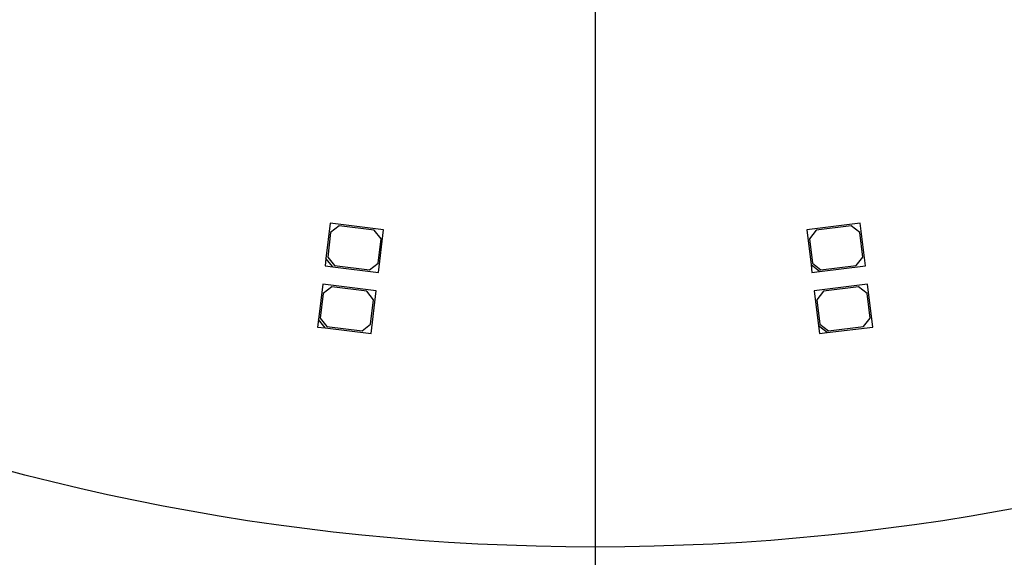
# Model space of a CAD drawing. Header units: millimetres. Extents: x 7 to 819, y 15 to 587.
# Tile 6 of 15: x 289 to 353, y 172 to 207. Entities that reach past the tile are written whole.
import ezdxf
from ezdxf.enums import TextEntityAlignment as Align
from ezdxf.lldxf.tags import DXFTag

# ---------------------------------------------------------------- set-up
doc = ezdxf.new("R2010")
doc.units = ezdxf.units.MM
doc.layers.add('Default', color=7, linetype='Continuous')
doc.layers.add('RDLED_350MM_4000', color=7, linetype='Continuous')
doc.styles.add('SEACAD_Arial', font='arial.ttf')
doc.styles.add('SEACAD_Solid_Edge_ANSI1_Symbols', font='semeca1.ttf')
tags = doc.linetypes.add('CENTER2', pattern=[28.575, 19.05, -3.175, 3.175, -3.175]).pattern_tags.tags
tags[10:11] = [DXFTag(74, 4), DXFTag(75, 0), DXFTag(340, '0'), DXFTag(46, 0.0), DXFTag(50, 0.0), DXFTag(44, 0.0), DXFTag(45, 0.0)]
tags[8:9] = [DXFTag(74, 4), DXFTag(75, 0), DXFTag(340, '0'), DXFTag(46, 0.0), DXFTag(50, 0.0), DXFTag(44, 0.0), DXFTag(45, 0.0)]
tags[6:7] = [DXFTag(74, 4), DXFTag(75, 0), DXFTag(340, '0'), DXFTag(46, 0.0), DXFTag(50, 0.0), DXFTag(44, 0.0), DXFTag(45, 0.0)]
tags[4:5] = [DXFTag(74, 4), DXFTag(75, 0), DXFTag(340, '0'), DXFTag(46, 0.0), DXFTag(50, 0.0), DXFTag(44, 0.0), DXFTag(45, 0.0)]
doc.dimstyles.new('ISO', dxfattribs={"dimtxt": 4.2, "dimasz": 4.2, "dimexe": 2.1, "dimexo": 0, "dimgap": 1.05, "dimtad": 1, "dimtxsty": 'SEACAD_Arial', "dimblk1": '_SE_FILLED', "dimblk2": '_SE_FILLED', "dimsah": 1, "dimcen": 2.1, "dimadec": 0, "dimazin": 0, "dimtfac": 0.5, "dimtdec": 3, "dimtmove": 0, "dimatfit": 3, "dimfxl": 1, "dimarcsym": 0})

# ---------------------------------------------------------------- blocks, each defined once
blk = doc.blocks.new('SEANNOT_GROUP10')
at = {"layer": 'Default', "color": 7, "linetype": 'CENTER2'}
blk.add_line((326.589, 510.517), (326.589, 139.913), dxfattribs=at)
blk = doc.blocks.new('SE1')
at = {"layer": 'RDLED_350MM_4000', "color": 7, "linetype": 'Continuous'}
for p, q in [((309.35, 193.591), (309.073, 191.307)), ((312.825, 193.169), (309.35, 193.591)), ((343.827, 193.591), (340.352, 193.169)), ((344.164, 190.811), (343.827, 193.591)), ((309.377, 192.983), (309.184, 191.394)), ((309.934, 193.419), (309.377, 192.983)), ((312.217, 193.142), (309.934, 193.419)), ((312.653, 192.585), (312.217, 193.142)), ((312.487, 190.389), (312.825, 193.169)), ((340.352, 193.169), (340.63, 190.885)), ((340.96, 193.142), (340.524, 192.585)), ((343.243, 193.419), (340.96, 193.142)), ((343.8, 192.983), (343.243, 193.419)), ((343.993, 191.394), (343.8, 192.983)), ((312.46, 190.997), (312.653, 192.585)), ((340.524, 192.585), (340.717, 190.997)), ((309.073, 191.307), (309.013, 190.811)), ((309.509, 190.751), (309.073, 191.307)), ((309.184, 191.394), (309.621, 190.838)), ((311.904, 190.561), (312.46, 190.997)), ((340.63, 190.885), (340.69, 190.389)), ((341.186, 190.449), (340.63, 190.885)), ((340.717, 190.997), (341.273, 190.561)), ((343.557, 190.838), (343.993, 191.394)), ((309.013, 190.811), (309.509, 190.751)), ((309.509, 190.751), (312.487, 190.389)), ((309.621, 190.838), (311.904, 190.561)), ((340.69, 190.389), (341.186, 190.449)), ((341.186, 190.449), (344.164, 190.811)), ((341.273, 190.561), (343.557, 190.838)), ((308.868, 189.62), (308.591, 187.336)), ((312.343, 189.198), (308.868, 189.62)), ((344.309, 189.62), (340.835, 189.198)), ((344.647, 186.84), (344.309, 189.62)), ((308.895, 189.012), (308.702, 187.424)), ((309.452, 189.448), (308.895, 189.012)), ((311.735, 189.171), (309.452, 189.448)), ((312.171, 188.614), (311.735, 189.171)), ((312.005, 186.418), (312.343, 189.198)), ((340.835, 189.198), (341.112, 186.915)), ((341.442, 189.171), (341.006, 188.614)), ((343.725, 189.448), (341.442, 189.171)), ((344.282, 189.012), (343.725, 189.448)), ((344.475, 187.424), (344.282, 189.012)), ((311.978, 187.026), (312.171, 188.614)), ((341.006, 188.614), (341.199, 187.026)), ((308.591, 187.336), (308.531, 186.84)), ((309.027, 186.78), (308.591, 187.336)), ((308.702, 187.424), (309.138, 186.867)), ((344.039, 186.867), (344.475, 187.424)), ((308.531, 186.84), (309.027, 186.78)), ((309.027, 186.78), (312.005, 186.418)), ((309.138, 186.867), (311.422, 186.59)), ((311.422, 186.59), (311.978, 187.026)), ((341.112, 186.915), (341.172, 186.418)), ((341.668, 186.478), (341.112, 186.915)), ((341.172, 186.418), (341.668, 186.478)), ((341.199, 187.026), (341.756, 186.59)), ((341.668, 186.478), (344.647, 186.84)), ((341.756, 186.59), (344.039, 186.867))]:
    blk.add_line(p, q, dxfattribs=at)
blk.add_circle((326.589, 321.042), 175, dxfattribs=at)
blk = doc.blocks.new('DMBLK16')
at = {"layer": 'Default', "linetype": 'Continuous'}
for points in [[(540.03, 489.042), (538.863, 496.042), (537.697, 489.042)], [(540.03, 153.042), (537.697, 153.042), (538.863, 146.042)]]:
    blk.add_hatch(color=7, dxfattribs=at).paths.add_polyline_path(points)
at = {"layer": 'Default', "color": 7, "linetype": 'Continuous'}
for p, q in [((326.589, 496.042), (542.363, 496.042)), ((538.863, 146.042), (538.863, 496.042)), ((326.589, 146.042), (542.363, 146.042))]:
    blk.add_line(p, q, dxfattribs=at)
for s, style, p in [('350', 'SEACAD_Arial', (530.113, 318.822)), ('O', 'SEACAD_Solid_Edge_ANSI1_Symbols', (530.113, 306.827))]:
    blk.add_text(s, height=7, rotation=90, dxfattribs=dict(at, style=style)).set_placement(p, align=Align.TOP_LEFT)
blk = doc.blocks.new('_SE_FILLED')
at = {"color": 0}
blk.add_line((0, 0), (-1, 0), dxfattribs=at)
blk.add_solid([(0, 0), (-1, -0.1665), (-1, 0.1665), (0, 0)], dxfattribs=at)

msp = doc.modelspace()

# ---------------------------------------------------------------- linework, layer by layer
at = {"layer": 'Default', "color": 7, "linetype": 'CENTER2'}
msp.add_circle((326.589, 321.042), 148.5, dxfattribs=at)

# ---------------------------------------------------------------- block references
at = {"layer": 'Default'}
for name in ['SEANNOT_GROUP10', 'SE1']:
    msp.add_blockref(name, (0, 0), dxfattribs=at)

# ---------------------------------------------------------------- dimensions: what is measured, and where the dimension line sits
at = {"layer": 'Default', "color": 7, "linetype": 'Continuous'}
dim = msp.add_linear_dim(base=(538.863, 496.042), p1=(326.589, 146.042), p2=(326.589, 496.042), angle=90, text='\\A1;%%c<> ', dimstyle='ISO', override={"dimtxt": 7, "dimasz": 7, "dimexe": 3.5, "dimgap": 1.75, "dimcen": 3.5, "dimtolj": 1}, dxfattribs=at)
dim.commit()
dim.dimension.update_dxf_attribs({"geometry": 'DMBLK16', "text_midpoint": (538.863, 321.042), "dimtype": 161})

doc.saveas('drawing.dxf')
